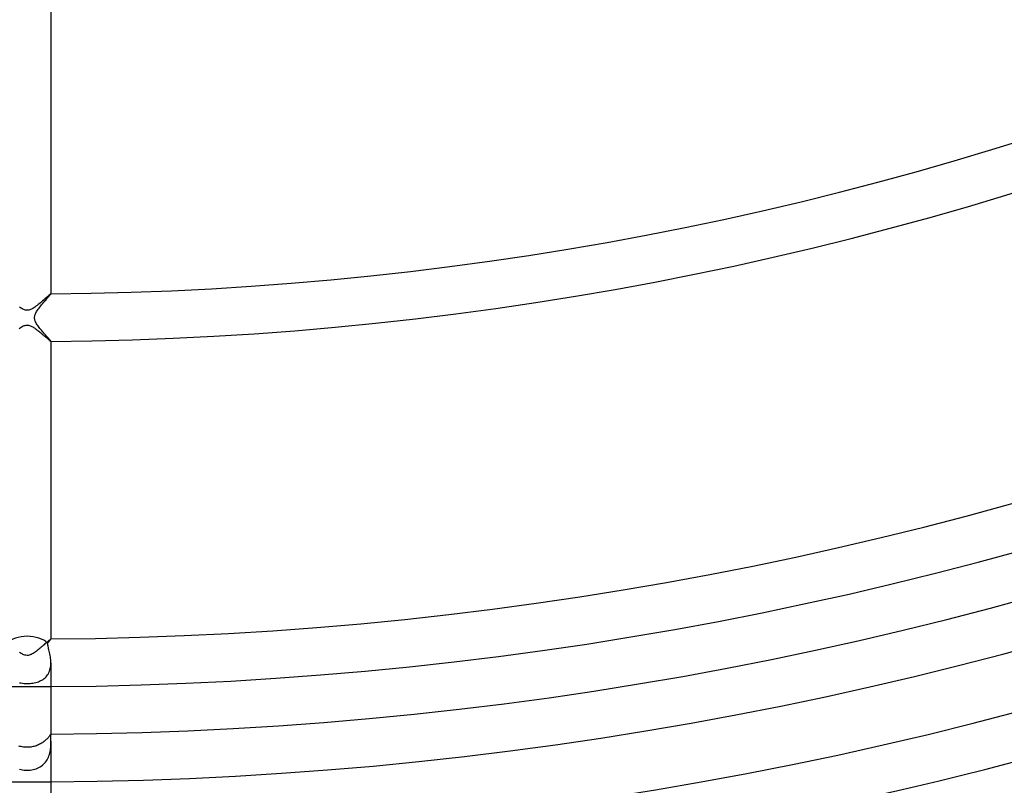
# Model space of a CAD drawing. Header units: millimetres. Extents: x -535 to 535, y -535 to 535.
# Tile 23 of 106: x -1 to 82, y -318 to -254. Entities that reach past the tile are written whole.
import ezdxf

# ---------------------------------------------------------------- set-up
doc = ezdxf.new("R2010")
doc.units = ezdxf.units.MM
doc.layers.add('HIDDEN', color=7, linetype='Continuous')
doc.layers.add('THICK', color=7, linetype='Continuous')

msp = doc.modelspace()

# ---------------------------------------------------------------- linework, layer by layer
at = {"layer": 'HIDDEN'}
for p, q in [((1.971, -277.007), (1.947, -277.025)), ((1.988, -276.996), (1.971, -277.007)), ((1.997, -276.993), (1.988, -276.996)), ((1.998, -276.993), (1.997, -276.993)), ((1.999, -276.993), (1.998, -276.993)), ((2, -276.994), (1.999, -276.993)), ((1.999, -276.993), (1.999, -276.993)), ((2, -276.995), (2, -276.994)), ((2, -276.995), (2, -276.995)), ((1.021, -277.825), (0.929, -277.9)), ((1.113, -277.748), (1.021, -277.825)), ((1.203, -277.672), (1.113, -277.748)), ((1.29, -277.598), (1.203, -277.672)), ((1.373, -277.525), (1.29, -277.598)), ((1.452, -277.456), (1.373, -277.525)), ((1.527, -277.389), (1.452, -277.456)), ((1.598, -277.326), (1.527, -277.389)), ((1.665, -277.268), (1.598, -277.326)), ((1.727, -277.213), (1.665, -277.268)), ((1.783, -277.164), (1.727, -277.213)), ((1.833, -277.12), (1.783, -277.164)), ((1.878, -277.082), (1.833, -277.12)), ((1.916, -277.05), (1.878, -277.082)), ((1.947, -277.025), (1.916, -277.05)), ((-0.564, -278.168), (-0.633, -278.122)), ((-0.494, -278.211), (-0.564, -278.168)), ((-0.423, -278.251), (-0.494, -278.211)), ((-0.353, -278.287), (-0.423, -278.251)), ((-0.282, -278.317), (-0.353, -278.287)), ((-0.212, -278.342), (-0.282, -278.317)), ((-0.142, -278.36), (-0.212, -278.342)), ((-0.07, -278.372), (-0.142, -278.36)), ((0.002, -278.375), (-0.07, -278.372)), ((0.072, -278.372), (0.002, -278.375)), ((0.141, -278.36), (0.072, -278.372)), ((0.215, -278.341), (0.141, -278.36)), ((0.295, -278.313), (0.215, -278.341)), ((0.38, -278.274), (0.295, -278.313)), ((0.468, -278.226), (0.38, -278.274)), ((0.559, -278.172), (0.468, -278.226)), ((0.65, -278.111), (0.559, -278.172)), ((0.742, -278.044), (0.65, -278.111)), ((0.835, -277.974), (0.742, -278.044)), ((0.929, -277.9), (0.835, -277.974)), ((-0.679, -279.908), (-0.588, -279.847)), ((-0.588, -279.847), (-0.499, -279.791)), ((-0.499, -279.791), (-0.411, -279.742)), ((-0.411, -279.742), (-0.325, -279.7)), ((-0.325, -279.7), (-0.244, -279.668)), ((-0.244, -279.668), (-0.168, -279.646)), ((-0.168, -279.646), (-0.097, -279.632)), ((-0.097, -279.632), (-0.027, -279.625)), ((-0.027, -279.625), (0.044, -279.626)), ((0.044, -279.626), (0.116, -279.635)), ((0.116, -279.635), (0.188, -279.651)), ((0.188, -279.651), (0.258, -279.673)), ((0.258, -279.673), (0.329, -279.702)), ((0.329, -279.702), (0.4, -279.736)), ((0.4, -279.736), (0.471, -279.774)), ((0.471, -279.774), (0.541, -279.817)), ((0.541, -279.817), (0.612, -279.862)), ((0.612, -279.862), (0.681, -279.91)), ((0.681, -279.91), (0.752, -279.961)), ((0.752, -279.961), (0.823, -280.015)), ((0.823, -280.015), (0.896, -280.071)), ((0.896, -280.071), (0.97, -280.13)), ((0.97, -280.13), (1.044, -280.19)), ((1.044, -280.19), (1.119, -280.252)), ((1.119, -280.252), (1.193, -280.314)), ((1.193, -280.314), (1.267, -280.378)), ((1.267, -280.378), (1.341, -280.441)), ((1.341, -280.441), (1.413, -280.503)), ((1.413, -280.503), (1.483, -280.564)), ((1.483, -280.564), (1.55, -280.622)), ((1.55, -280.622), (1.614, -280.678)), ((1.614, -280.678), (1.675, -280.731)), ((1.675, -280.731), (1.732, -280.781)), ((1.732, -280.781), (1.785, -280.826)), ((1.785, -280.826), (1.833, -280.868)), ((1.833, -280.868), (1.876, -280.904)), ((1.876, -280.904), (1.914, -280.935)), ((1.914, -280.935), (1.945, -280.96)), ((1.945, -280.96), (1.97, -280.978)), ((1.97, -280.978), (1.987, -280.989)), ((1.987, -280.989), (1.997, -280.993)), ((1.997, -280.993), (1.998, -280.993)), ((1.998, -280.993), (1.999, -280.993)), ((1.999, -280.993), (1.999, -280.992)), ((1.999, -280.992), (2, -280.992)), ((2, -280.991), (2, -280.99)), ((2, -280.992), (2, -280.991)), ((1.099, -306.76), (1.014, -306.831)), ((1.184, -306.689), (1.099, -306.76)), ((1.267, -306.618), (1.184, -306.689)), ((1.347, -306.548), (1.267, -306.618)), ((1.426, -306.479), (1.347, -306.548)), ((1.501, -306.413), (1.426, -306.479)), ((1.574, -306.349), (1.501, -306.413)), ((1.642, -306.288), (1.574, -306.349)), ((1.706, -306.232), (1.642, -306.288)), ((1.765, -306.18), (1.706, -306.232)), ((1.819, -306.133), (1.765, -306.18)), ((1.866, -306.092), (1.819, -306.133)), ((1.908, -306.058), (1.866, -306.092)), ((1.942, -306.03), (1.908, -306.058)), ((1.968, -306.01), (1.942, -306.03)), ((1.987, -305.998), (1.968, -306.01)), ((1.997, -305.993), (1.987, -305.998)), ((1.998, -305.994), (1.997, -305.993)), ((1.999, -305.994), (1.998, -305.994)), ((2, -305.995), (1.999, -305.994)), ((1.999, -305.994), (1.999, -305.994)), ((2, -305.996), (2, -305.995)), ((2, -305.995), (2, -305.995)), ((-0.579, -307.158), (-0.651, -307.109)), ((-0.505, -307.204), (-0.579, -307.158)), ((-0.428, -307.249), (-0.505, -307.204)), ((-0.348, -307.289), (-0.428, -307.249)), ((-0.266, -307.324), (-0.348, -307.289)), ((-0.182, -307.351), (-0.266, -307.324)), ((-0.096, -307.368), (-0.182, -307.351)), ((-0.008, -307.375), (-0.096, -307.368)), ((0.079, -307.371), (-0.008, -307.375)), ((0.166, -307.355), (0.079, -307.371)), ((0.25, -307.33), (0.166, -307.355)), ((0.331, -307.297), (0.25, -307.33)), ((0.413, -307.257), (0.331, -307.297)), ((0.497, -307.21), (0.413, -307.257)), ((0.581, -307.157), (0.497, -307.21)), ((0.667, -307.098), (0.581, -307.157)), ((0.754, -307.036), (0.667, -307.098)), ((0.84, -306.97), (0.754, -307.036)), ((0.927, -306.901), (0.84, -306.97)), ((1.014, -306.831), (0.927, -306.901)), ((1.949, -308.479), (1.972, -308.362)), ((1.972, -308.362), (1.988, -308.242)), ((1.988, -308.242), (1.997, -308.12)), ((1.997, -308.12), (2, -307.997)), ((1.427, -309.323), (1.51, -309.253)), ((1.51, -309.253), (1.588, -309.176)), ((1.588, -309.176), (1.66, -309.093)), ((1.66, -309.093), (1.725, -309.005)), ((1.725, -309.005), (1.784, -308.91)), ((1.784, -308.91), (1.836, -308.81)), ((1.836, -308.81), (1.881, -308.705)), ((1.881, -308.705), (1.919, -308.594)), ((1.919, -308.594), (1.949, -308.479)), ((-0.636, -309.669), (-0.515, -309.692)), ((-0.515, -309.692), (-0.39, -309.709)), ((-0.39, -309.709), (-0.261, -309.722)), ((-0.261, -309.722), (-0.131, -309.73)), ((-0.131, -309.73), (0, -309.732)), ((0, -309.732), (0.123, -309.73)), ((0.123, -309.73), (0.245, -309.724)), ((0.245, -309.724), (0.367, -309.712)), ((0.367, -309.712), (0.487, -309.696)), ((0.487, -309.696), (0.605, -309.676)), ((0.605, -309.676), (0.721, -309.65)), ((0.721, -309.65), (0.833, -309.62)), ((0.833, -309.62), (0.942, -309.584)), ((0.942, -309.584), (1.048, -309.543)), ((1.048, -309.543), (1.149, -309.497)), ((1.149, -309.497), (1.246, -309.445)), ((1.246, -309.445), (1.339, -309.387)), ((1.339, -309.387), (1.427, -309.323)), ((1.83, -314.215), (1.794, -314.258)), ((1.861, -314.175), (1.83, -314.215)), ((1.889, -314.138), (1.861, -314.175)), ((1.912, -314.105), (1.889, -314.138)), ((1.932, -314.076), (1.912, -314.105)), ((1.948, -314.051), (1.932, -314.076)), ((1.962, -314.031), (1.948, -314.051)), ((1.973, -314.015), (1.962, -314.031)), ((1.981, -314.003), (1.973, -314.015)), ((1.988, -313.996), (1.981, -314.003)), ((1.993, -313.994), (1.988, -313.996)), ((1.995, -313.995), (1.993, -313.994)), ((1.997, -313.999), (1.995, -313.995)), ((1.999, -314.006), (1.997, -313.999)), ((2, -314.016), (1.999, -314.006)), ((2, -314.029), (2, -314.016)), ((2, -314.044), (2, -314.029)), ((-0.6, -315.015), (-0.693, -314.988)), ((-0.505, -315.039), (-0.6, -315.015)), ((-0.408, -315.059), (-0.505, -315.039)), ((0.495, -315.042), (0.398, -315.061)), ((0.592, -315.018), (0.495, -315.042)), ((0.686, -314.99), (0.592, -315.018)), ((0.779, -314.959), (0.686, -314.99)), ((0.87, -314.924), (0.779, -314.959)), ((0.958, -314.886), (0.87, -314.924)), ((1.044, -314.844), (0.958, -314.886)), ((1.127, -314.801), (1.044, -314.844)), ((1.206, -314.755), (1.127, -314.801)), ((1.283, -314.707), (1.206, -314.755)), ((1.356, -314.657), (1.283, -314.707)), ((1.425, -314.606), (1.356, -314.657)), ((1.491, -314.555), (1.425, -314.606)), ((1.553, -314.503), (1.491, -314.555)), ((1.61, -314.452), (1.553, -314.503)), ((1.662, -314.401), (1.61, -314.452)), ((1.711, -314.352), (1.662, -314.401)), ((1.755, -314.304), (1.711, -314.352)), ((1.794, -314.258), (1.755, -314.304)), ((1.981, -315.103), (1.989, -314.991)), ((1.989, -314.991), (1.995, -314.882)), ((1.995, -314.882), (1.998, -314.776)), ((1.998, -314.776), (2, -314.674)), ((2, -314.674), (2, -314.576)), ((-0.308, -315.075), (-0.408, -315.059)), ((-0.207, -315.087), (-0.308, -315.075)), ((-0.104, -315.094), (-0.207, -315.087)), ((0, -315.097), (-0.104, -315.094)), ((0.1, -315.095), (0, -315.097)), ((0.2, -315.088), (0.1, -315.095)), ((0.299, -315.077), (0.2, -315.088)), ((0.398, -315.061), (0.299, -315.077)), ((1.79, -315.919), (1.835, -315.805)), ((1.835, -315.805), (1.874, -315.687)), ((1.874, -315.687), (1.906, -315.569)), ((1.906, -315.569), (1.932, -315.451)), ((1.932, -315.451), (1.953, -315.334)), ((1.953, -315.334), (1.969, -315.218)), ((1.969, -315.218), (1.981, -315.103)), ((1.091, -316.738), (1.192, -316.672)), ((1.192, -316.672), (1.288, -316.599)), ((1.288, -316.599), (1.378, -316.519)), ((1.378, -316.519), (1.463, -316.433)), ((1.463, -316.433), (1.542, -316.341)), ((1.542, -316.341), (1.615, -316.242)), ((1.615, -316.242), (1.68, -316.138)), ((1.68, -316.138), (1.739, -316.031)), ((1.739, -316.031), (1.79, -315.919)), ((-0.633, -316.94), (-0.51, -316.972)), ((-0.51, -316.972), (-0.385, -316.997)), ((-0.385, -316.997), (-0.257, -317.015)), ((-0.257, -317.015), (-0.129, -317.026)), ((-0.129, -317.026), (0, -317.029)), ((0, -317.029), (0.13, -317.026)), ((0.13, -317.026), (0.259, -317.015)), ((0.259, -317.015), (0.388, -316.996)), ((0.388, -316.996), (0.515, -316.971)), ((0.515, -316.971), (0.639, -316.938)), ((0.639, -316.938), (0.759, -316.898)), ((0.759, -316.898), (0.874, -316.851)), ((0.874, -316.851), (0.985, -316.798)), ((0.985, -316.798), (1.091, -316.738))]:
    msp.add_line(p, q, dxfattribs=at)
for radius, start, end in [(310, 269.63035, 270.36963), (318, 269.63963, 270.36035)]:
    msp.add_arc((0, 0), radius, start, end, dxfattribs=at)
at = {"layer": 'THICK'}
for p, q in [((2, -249.99), (2, -276.995)), ((1.982, -277.027), (1.995, -277.007)), ((1.995, -277.007), (2, -276.995)), ((1.284, -277.843), (1.356, -277.758)), ((1.356, -277.758), (1.427, -277.674)), ((1.427, -277.674), (1.497, -277.594)), ((1.497, -277.594), (1.564, -277.517)), ((1.564, -277.517), (1.628, -277.443)), ((1.628, -277.443), (1.69, -277.372)), ((1.69, -277.372), (1.748, -277.306)), ((1.748, -277.306), (1.801, -277.245)), ((1.801, -277.245), (1.85, -277.188)), ((1.85, -277.188), (1.893, -277.138)), ((1.893, -277.138), (1.93, -277.093)), ((1.93, -277.093), (1.96, -277.056)), ((1.96, -277.056), (1.982, -277.027)), ((0.675, -278.737), (0.703, -278.668)), ((0.703, -278.668), (0.737, -278.597)), ((0.737, -278.597), (0.778, -278.522)), ((0.778, -278.522), (0.827, -278.443)), ((0.827, -278.443), (0.88, -278.362)), ((0.88, -278.362), (0.939, -278.278)), ((0.939, -278.278), (1.002, -278.193)), ((1.002, -278.193), (1.069, -278.106)), ((1.069, -278.106), (1.139, -278.018)), ((1.139, -278.018), (1.211, -277.93)), ((1.211, -277.93), (1.284, -277.843)), ((0.625, -278.996), (0.628, -278.931)), ((0.627, -279.061), (0.625, -278.996)), ((0.637, -279.129), (0.627, -279.061)), ((0.628, -278.931), (0.638, -278.867)), ((0.654, -279.2), (0.637, -279.129)), ((0.638, -278.867), (0.653, -278.802)), ((0.653, -278.802), (0.675, -278.737)), ((0.679, -279.274), (0.654, -279.2)), ((0.713, -279.352), (0.679, -279.274)), ((0.753, -279.431), (0.713, -279.352)), ((0.799, -279.51), (0.753, -279.431)), ((0.849, -279.589), (0.799, -279.51)), ((0.903, -279.668), (0.849, -279.589)), ((0.959, -279.746), (0.903, -279.668)), ((1.019, -279.825), (0.959, -279.746)), ((1.08, -279.904), (1.019, -279.825)), ((1.144, -279.983), (1.08, -279.904)), ((1.209, -280.062), (1.144, -279.983)), ((1.275, -280.141), (1.209, -280.062)), ((1.341, -280.219), (1.275, -280.141)), ((1.408, -280.295), (1.341, -280.219)), ((1.473, -280.371), (1.408, -280.295)), ((1.537, -280.444), (1.473, -280.371)), ((1.598, -280.513), (1.537, -280.444)), ((1.657, -280.58), (1.598, -280.513)), ((1.712, -280.642), (1.657, -280.58)), ((1.763, -280.7), (1.712, -280.642)), ((1.81, -280.754), (1.763, -280.7)), ((1.853, -280.803), (1.81, -280.754)), ((1.891, -280.847), (1.853, -280.803)), ((1.924, -280.886), (1.891, -280.847)), ((1.951, -280.919), (1.924, -280.886)), ((1.972, -280.946), (1.951, -280.919)), ((1.988, -280.967), (1.972, -280.946)), ((1.997, -280.982), (1.988, -280.967)), ((2, -280.99), (1.997, -280.982)), ((2, -280.99), (2, -305.996)), ((1.715, -306.344), (1.751, -306.303)), ((1.726, -306.428), (1.715, -306.344)), ((1.742, -306.517), (1.726, -306.428)), ((1.762, -306.611), (1.742, -306.517)), ((1.751, -306.303), (1.785, -306.264)), ((1.784, -306.709), (1.762, -306.611)), ((1.809, -306.81), (1.784, -306.709)), ((1.785, -306.264), (1.817, -306.227)), ((1.817, -306.227), (1.847, -306.193)), ((1.847, -306.193), (1.874, -306.16)), ((1.874, -306.16), (1.899, -306.131)), ((1.899, -306.131), (1.922, -306.103)), ((1.922, -306.103), (1.942, -306.079)), ((1.942, -306.079), (1.96, -306.057)), ((1.96, -306.057), (1.974, -306.038)), ((1.974, -306.038), (1.985, -306.023)), ((1.985, -306.023), (1.993, -306.011)), ((1.993, -306.011), (1.998, -306.002)), ((1.998, -306.002), (2, -305.996)), ((1.834, -306.914), (1.809, -306.81)), ((1.861, -307.023), (1.834, -306.914)), ((1.887, -307.135), (1.861, -307.023)), ((1.912, -307.251), (1.887, -307.135)), ((1.936, -307.37), (1.912, -307.251)), ((1.957, -307.492), (1.936, -307.37)), ((1.974, -307.616), (1.957, -307.492)), ((1.988, -307.742), (1.974, -307.616)), ((1.997, -307.869), (1.988, -307.742)), ((2, -307.997), (1.997, -307.869)), ((2, -307.997), (2, -314.044)), ((1.999, -314.138), (2, -314.085)), ((1.999, -314.204), (1.999, -314.138)), ((1.999, -314.282), (1.999, -314.204)), ((2, -314.085), (2, -314.044)), ((1.999, -314.37), (1.999, -314.282)), ((2, -314.468), (1.999, -314.37)), ((2, -314.576), (2, -314.468)), ((2, -314.576), (2, -323.001))]:
    msp.add_line(p, q, dxfattribs=at)
for radius, start, end in [(277, 270.41318, 314.58685), (281, 270.40728, 314.59269), (306, 270.37399, 314.62598), (310, 270.36963, 314.63034), (314, 270.36362, 314.63641), (318, 270.36035, 314.63962), (323, 270.35451, 314.64546), (327, 270.35044, 314.64959), (332, 270.34511, 314.65486), (336, 270.34104, 314.65893), (341, 270.33549, 314.66454), (345, 270.33216, 314.66787), (350, 270.32552, 314.67445), (354, 270.32368, 314.67629), (359, 270.31532, 314.68471), (363, 270.31566, 314.68431), (368, 270.30489, 314.69514), (372, 270.30804, 314.69193), (377, 270.29418, 314.70585), (381, 270.30076, 314.69921), (386, 270.28317, 314.7168), (390, 270.29383, 314.7062), (395, 270.27194, 314.72808), (399, 270.28719, 314.71279), (404, 270.26037, 314.7396), (408, 270.28088, 314.71915), (413, 270.24851, 314.75152), (417, 270.27481, 314.72522), (422, 270.23625, 314.76372), (426, 270.26902, 314.73101), (431, 270.22359, 314.77644), (435, 270.26341, 314.73656), (440, 270.21041, 314.78962), (444, 270.25808, 314.74189)]:
    msp.add_arc((0, 0), radius, start, end, dxfattribs=at)
for start_param, end_param in [(1.570796, 2.601482), (0.54011, 1.570796)]:
    msp.add_ellipse((0, -306.951), major_axis=(2, 0), ratio=0.59016, start_param=start_param, end_param=end_param, dxfattribs=at)

doc.saveas('drawing.dxf')
